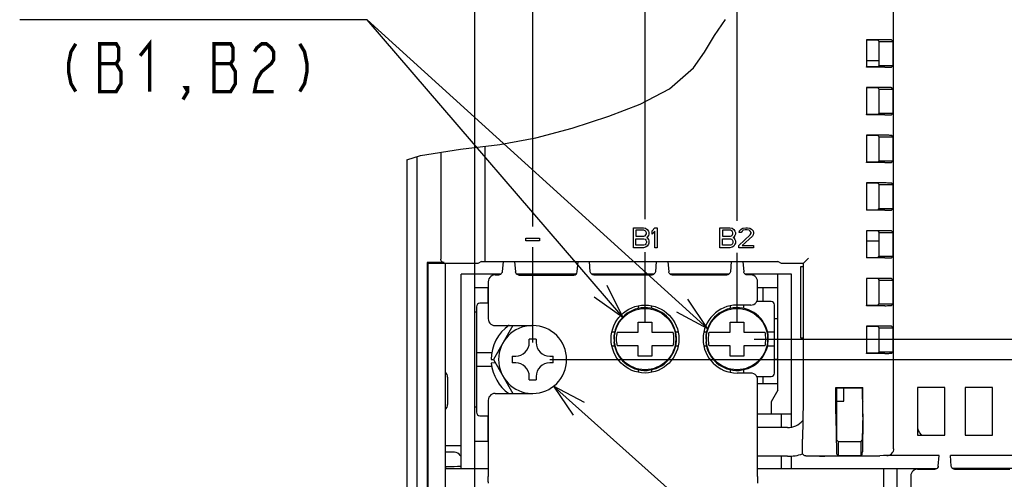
# Model space of a CAD drawing. Extents: x 30 to 410, y 35 to 287.
# Tile 13 of 23: x 204 to 262, y 141 to 168. Entities that reach past the tile are written whole.
import ezdxf

# ---------------------------------------------------------------- set-up
doc = ezdxf.new("R2010")
doc.units = 0
doc.header["$LTSCALE"] = 23.1
doc.layers.get('0').update_dxf_attribs({"linetype": 'CONTINUOUS'})
for name, color, linetype in [('ALL_CURVE', 7, 'CONTINUOUS'), ('ALL_DIM', 7, 'CONTINUOUS'), ('ALL_NOTE', 7, 'CONTINUOUS')]:
    doc.layers.add(name, color=color, linetype=linetype)
doc.dimstyles.get("Standard").update_dxf_attribs({"dimtxt": 2.5, "dimasz": 2.5, "dimexe": 1.25, "dimexo": 0.625, "dimtad": 1, "dimcen": 2.5, "dimazin": 3, "dimtfac": 1, "dimtmove": 0, "dimatfit": 3})

# ---------------------------------------------------------------- blocks, each defined once
blk = doc.blocks.new('_OPEN')
at = {"color": 0, "linetype": 'BYBLOCK'}
for p, q in [((0, 0), (-1, 0.25)), ((-1, -0.25), (0, 0)), ((-1, 0), (0, 0))]:
    blk.add_line(p, q, dxfattribs=at)
blk = doc.blocks.new('_DOT')
at = {"color": 0, "linetype": 'BYBLOCK'}
blk.add_line((-0.25, 0), (-1, 0), dxfattribs=at)
at = {"color": 0, "linetype": 'BYBLOCK', "const_width": 0.25}
blk.add_lwpolyline([(-0.125, 0, 1), (0.125, 0, 1)], format="xyb", close=True, dxfattribs=at)
blk = doc.blocks.new('*D13')
at = {"layer": 'ALL_DIM', "color": 2, "linetype": 'CONTINUOUS'}
for p, q in [((240.622, 155.999), (240.622, 196.886)), ((246.022, 155.897), (246.022, 196.886)), ((240.622, 195.886), (240.372, 195.886)), ((240.372, 195.886), (243.322, 195.886)), ((257.763, 195.886), (243.322, 195.886)), ((246.022, 195.886), (257.763, 195.886)), ((240.622, 149.961), (240.622, 153.957)), ((246.022, 149.961), (246.022, 154.025))]:
    blk.add_line(p, q, dxfattribs=at)
at = {"layer": 'ALL_DIM', "color": 2, "linetype": 'CONTINUOUS', "xscale": 2, "yscale": 2, "zscale": 2}
blk.add_blockref('_DOT', (240.622, 195.886), dxfattribs=at)
at = {"layer": 'ALL_DIM', "color": 2, "linetype": 'CONTINUOUS', "xscale": 2, "yscale": 2, "zscale": 2, "rotation": 180}
blk.add_blockref('_OPEN', (246.022, 195.886), dxfattribs=at)
blk = doc.blocks.new('*D14')
at = {"layer": 'ALL_DIM', "color": 2, "linetype": 'CONTINUOUS'}
for p, q in [((234.022, 155.631), (234.022, 196.886)), ((240.622, 156.067), (240.622, 196.886)), ((234.022, 195.886), (218.638, 195.886)), ((218.638, 195.886), (237.322, 195.886)), ((245.622, 195.886), (237.322, 195.886)), ((240.622, 195.886), (245.622, 195.886)), ((234.022, 148.761), (234.022, 154.215)), ((240.622, 149.961), (240.622, 154.059))]:
    blk.add_line(p, q, dxfattribs=at)
at = {"layer": 'ALL_DIM', "color": 2, "linetype": 'CONTINUOUS', "xscale": 2, "yscale": 2, "zscale": 2}
blk.add_blockref('_OPEN', (234.022, 195.886), dxfattribs=at)
blk = doc.blocks.new('_NONE')
blk = doc.blocks.new('*D15')
at = {"layer": 'ALL_DIM', "color": 2, "linetype": 'CONTINUOUS'}
for p, q in [((230.622, 113.721), (230.622, 190.152)), ((234.022, 155.577), (234.022, 190.152)), ((230.622, 189.152), (220.359, 189.152)), ((220.359, 189.152), (232.322, 189.152)), ((239.022, 189.152), (232.322, 189.152)), ((234.022, 189.152), (239.022, 189.152)), ((234.022, 148.761), (234.022, 154.351))]:
    blk.add_line(p, q, dxfattribs=at)
at = {"layer": 'ALL_DIM', "color": 2, "linetype": 'CONTINUOUS', "xscale": 2, "yscale": 2, "zscale": 2}
blk.add_blockref('_OPEN', (230.622, 189.152), dxfattribs=at)
at = {"layer": 'ALL_DIM', "color": 2, "linetype": 'CONTINUOUS', "xscale": 2, "yscale": 2, "zscale": 2, "rotation": 180}
blk.add_blockref('_OPEN', (234.022, 189.152), dxfattribs=at)
blk = doc.blocks.new('*D16')
at = {"layer": 'ALL_DIM', "color": 2, "linetype": 'CONTINUOUS'}
for p, q in [((309.403, 148.961), (309.403, 154.786)), ((309.403, 154.786), (309.403, 148.361)), ((247.022, 148.961), (310.403, 148.961)), ((309.403, 142.761), (309.403, 148.361)), ((235.022, 147.761), (310.403, 147.761)), ((309.403, 147.761), (309.403, 142.761))]:
    blk.add_line(p, q, dxfattribs=at)
at = {"layer": 'ALL_DIM', "color": 2, "linetype": 'CONTINUOUS', "xscale": 2, "yscale": 2, "zscale": 2, "rotation": 270}
blk.add_blockref('_OPEN', (309.403, 148.961), dxfattribs=at)
blk = doc.blocks.new('*D17')
at = {"layer": 'ALL_DIM', "color": 2, "linetype": 'CONTINUOUS'}
for p, q in [((235.022, 147.761), (310.403, 147.761)), ((309.403, 147.761), (309.403, 142.261)), ((309.403, 136.761), (309.403, 142.261)), ((290.222, 136.761), (310.403, 136.761))]:
    blk.add_line(p, q, dxfattribs=at)
at = {"layer": 'ALL_DIM', "color": 2, "linetype": 'CONTINUOUS', "xscale": 2, "yscale": 2, "zscale": 2}
for name, p, rotation in [('_DOT', (309.403, 147.761), 90), ('_OPEN', (309.403, 136.761), 270)]:
    blk.add_blockref(name, p, dxfattribs=dict(at, rotation=rotation))
blk = doc.blocks.new('*D42')
at = {"layer": 'ALL_DIM', "color": 2, "linetype": 'CONTINUOUS'}
for p, q in [((230.622, 113.721), (230.622, 205.483)), ((274.762, 183.024), (274.762, 205.483)), ((230.622, 204.483), (252.692, 204.483)), ((274.762, 204.483), (252.692, 204.483))]:
    blk.add_line(p, q, dxfattribs=at)
at = {"layer": 'ALL_DIM', "color": 2, "linetype": 'CONTINUOUS', "xscale": 2, "yscale": 2, "zscale": 2, "rotation": 180}
blk.add_blockref('_OPEN', (230.622, 204.483), dxfattribs=at)
at = {"layer": 'ALL_DIM', "color": 2, "linetype": 'CONTINUOUS', "xscale": 2, "yscale": 2, "zscale": 2}
blk.add_blockref('_OPEN', (274.762, 204.483), dxfattribs=at)

msp = doc.modelspace()

# ---------------------------------------------------------------- linework, layer by layer
at = {"color": 7, "linetype": 'CONTINUOUS'}
for p, q in [((255.222, 142.528), (255.222, 171.534)), ((244.707, 166.778), (245.35, 167.718)), ((244.111, 165.798), (244.707, 166.778)), ((253.622, 166.521), (253.622, 164.921)), ((253.622, 166.521), (253.636, 166.507)), ((254.696, 166.521), (253.622, 166.521)), ((253.636, 166.507), (253.636, 164.935)), ((254.289, 166.507), (253.636, 166.507)), ((254.289, 166.507), (254.373, 166.423)), ((254.373, 165.019), (254.373, 166.423)), ((254.373, 166.423), (255.187, 166.423)), ((255.187, 166.423), (255.096, 166.514)), ((255.187, 165.019), (255.187, 166.423)), ((243.457, 164.877), (244.111, 165.798)), ((242.048, 163.646), (243.457, 164.877)), ((253.622, 164.921), (253.636, 164.935)), ((254.696, 164.921), (253.622, 164.921)), ((254.373, 165.299), (253.636, 165.299)), ((254.289, 164.935), (253.636, 164.935)), ((254.289, 164.935), (254.373, 165.019)), ((254.373, 165.019), (255.187, 165.019)), ((255.096, 164.928), (255.187, 165.019)), ((253.622, 163.721), (253.622, 162.121)), ((253.622, 163.721), (253.636, 163.707)), ((254.696, 163.721), (253.622, 163.721)), ((253.636, 163.707), (253.636, 162.135)), ((254.289, 163.707), (253.636, 163.707)), ((254.289, 163.707), (254.373, 163.623)), ((255.187, 163.623), (255.096, 163.714)), ((240.339, 162.742), (242.048, 163.646)), ((254.373, 162.219), (254.373, 163.623)), ((254.373, 163.623), (255.187, 163.623)), ((255.187, 162.219), (255.187, 163.623)), ((238.485, 162.037), (240.339, 162.742)), ((236.337, 161.344), (238.485, 162.037)), ((253.622, 162.121), (253.636, 162.135)), ((254.696, 162.121), (253.622, 162.121)), ((254.289, 162.135), (253.636, 162.135)), ((254.289, 162.135), (254.373, 162.219)), ((254.373, 162.219), (255.187, 162.219)), ((255.096, 162.128), (255.187, 162.219)), ((232.094, 160.38), (234.207, 160.781)), ((234.207, 160.781), (236.337, 161.344)), ((253.622, 160.921), (253.622, 159.321)), ((253.622, 160.921), (253.636, 160.907)), ((254.696, 160.921), (253.622, 160.921)), ((253.636, 160.907), (253.636, 159.335)), ((254.289, 160.907), (253.636, 160.907)), ((254.289, 160.907), (254.373, 160.823)), ((254.373, 159.419), (254.373, 160.823)), ((254.373, 160.823), (255.187, 160.823)), ((255.187, 160.823), (255.096, 160.914)), ((255.187, 159.419), (255.187, 160.823)), ((229.786, 160.104), (232.094, 160.38)), ((231.222, 153.718), (231.222, 160.275)), ((226.622, 159.478), (227.438, 159.738)), ((227.212, 159.666), (227.212, 125.281)), ((227.222, 159.669), (227.222, 117.921)), ((227.438, 159.738), (229.786, 160.104)), ((228.622, 159.922), (228.622, 153.652)), ((226.622, 159.478), (226.622, 117.921)), ((253.622, 159.321), (253.636, 159.335)), ((254.696, 159.321), (253.622, 159.321)), ((254.289, 159.335), (253.636, 159.335)), ((254.289, 159.335), (254.373, 159.419)), ((254.373, 159.419), (255.187, 159.419)), ((255.096, 159.328), (255.187, 159.419)), ((253.622, 158.121), (253.622, 156.521)), ((253.622, 158.121), (253.636, 158.107)), ((254.696, 158.121), (253.622, 158.121)), ((253.636, 158.107), (253.636, 156.535)), ((254.289, 158.107), (253.636, 158.107)), ((254.289, 158.107), (254.373, 158.023)), ((254.373, 156.619), (254.373, 158.023)), ((254.373, 158.023), (255.187, 158.023)), ((255.187, 158.023), (255.096, 158.114)), ((255.187, 156.619), (255.187, 158.023)), ((253.622, 156.521), (253.636, 156.535)), ((254.696, 156.521), (253.622, 156.521)), ((254.289, 156.535), (253.636, 156.535)), ((254.289, 156.535), (254.373, 156.619)), ((254.373, 156.619), (255.187, 156.619)), ((255.096, 156.528), (255.187, 156.619)), ((253.622, 155.321), (253.622, 153.721)), ((253.622, 155.321), (253.636, 155.307)), ((254.696, 155.321), (253.622, 155.321)), ((253.636, 155.307), (253.636, 153.735)), ((254.289, 155.307), (253.636, 155.307)), ((254.289, 155.307), (254.373, 155.223)), ((254.373, 153.819), (254.373, 155.223)), ((254.373, 155.223), (255.187, 155.223)), ((255.187, 155.223), (255.096, 155.314)), ((255.187, 153.819), (255.187, 155.223)), ((253.636, 154.721), (254.373, 154.721)), ((227.829, 153.452), (227.829, 136.596)), ((227.859, 153.41), (227.829, 153.452)), ((228.822, 153.452), (227.829, 153.452)), ((227.859, 153.41), (227.859, 140.053)), ((227.859, 153.41), (228.883, 153.41)), ((228.883, 153.41), (228.883, 140.053)), ((228.894, 153.4), (228.883, 153.41)), ((228.894, 140.26), (228.894, 153.4)), ((230.8, 153.4), (228.894, 153.4)), ((231.022, 153.511), (230.8, 153.4)), ((231.022, 153.511), (248.422, 153.511)), ((232.283, 153.511), (232.23, 152.912)), ((232.961, 153.511), (233.014, 152.904)), ((236.638, 152.904), (236.691, 153.511)), ((237.405, 152.912), (237.353, 153.511)), ((241.283, 153.511), (241.23, 152.912)), ((241.961, 153.511), (242.014, 152.912)), ((245.683, 153.511), (245.63, 152.912)), ((246.361, 153.511), (246.414, 152.912)), ((248.644, 153.4), (248.422, 153.511)), ((249.9, 153.4), (248.644, 153.4)), ((249.9, 153.4), (250.219, 153.718)), ((249.9, 153.4), (249.9, 145.321)), ((253.622, 153.721), (253.636, 153.735)), ((254.696, 153.721), (253.622, 153.721)), ((254.289, 153.735), (253.636, 153.735)), ((254.289, 153.735), (254.373, 153.819)), ((254.373, 153.819), (255.187, 153.819)), ((255.096, 153.728), (255.187, 153.819)), ((229.822, 141.361), (229.822, 152.761)), ((232.137, 152.761), (229.822, 152.761)), ((230.622, 141.361), (230.622, 152.761)), ((231.814, 152.729), (232.031, 152.729)), ((236.556, 152.761), (233.096, 152.761)), ((233.214, 152.721), (236.439, 152.721)), ((237.416, 152.864), (237.405, 152.912)), ((241.137, 152.761), (237.499, 152.761)), ((237.605, 152.729), (241.031, 152.729)), ((238.222, 152.729), (238.222, 152.761)), ((245.537, 152.761), (242.107, 152.761)), ((242.213, 152.729), (245.431, 152.729)), ((243.022, 152.729), (243.022, 152.761)), ((243.622, 152.761), (243.622, 152.729)), ((249.222, 152.761), (246.507, 152.761)), ((246.83, 152.729), (246.613, 152.729)), ((248.422, 145.961), (248.422, 152.761)), ((249.222, 143.79), (249.222, 152.761)), ((249.758, 153.204), (249.758, 149.038)), ((249.9, 153.204), (249.758, 153.204)), ((231.414, 152.329), (231.414, 150.153)), ((247.23, 151.353), (247.23, 152.329)), ((253.622, 152.521), (253.622, 150.921)), ((253.622, 152.521), (253.636, 152.507)), ((254.696, 152.521), (253.622, 152.521)), ((253.636, 152.507), (253.636, 150.935)), ((254.289, 152.507), (253.636, 152.507)), ((254.289, 152.507), (254.373, 152.423)), ((254.373, 151.019), (254.373, 152.423)), ((254.373, 152.423), (255.187, 152.423)), ((255.187, 152.423), (255.096, 152.514)), ((255.187, 151.019), (255.187, 152.423)), ((231.414, 151.961), (230.622, 151.961)), ((231.402, 151.061), (231.402, 151.961)), ((248.422, 151.961), (247.23, 151.961)), ((247.542, 151.961), (247.542, 151.161)), ((231.414, 151.061), (230.922, 151.061)), ((246.83, 150.953), (246.022, 150.953)), ((246.422, 150.757), (246.422, 150.953)), ((248.022, 151.161), (247.179, 151.161)), ((248.222, 146.961), (248.222, 150.961)), ((254.289, 150.935), (254.373, 151.019)), ((254.373, 151.019), (255.187, 151.019)), ((255.096, 150.928), (255.187, 151.019)), ((230.622, 150.561), (230.722, 150.561)), ((230.722, 150.861), (230.722, 144.661)), ((240.222, 150.907), (240.222, 150.757)), ((241.022, 150.757), (241.022, 150.907)), ((245.622, 150.907), (245.622, 150.757)), ((253.622, 150.921), (253.636, 150.935)), ((254.696, 150.921), (253.622, 150.921)), ((254.289, 150.935), (253.636, 150.935)), ((240.222, 149.361), (240.222, 149.961)), ((240.222, 149.961), (241.022, 149.961)), ((241.022, 149.961), (241.022, 149.361)), ((245.622, 149.361), (245.622, 149.961)), ((245.622, 149.961), (246.422, 149.961)), ((246.422, 149.961), (246.422, 149.361)), ((248.222, 150.161), (248.422, 150.161)), ((232.862, 149.753), (231.713, 147.761)), ((231.814, 149.753), (234.022, 149.753)), ((238.826, 149.361), (238.676, 149.361)), ((238.977, 149.361), (240.222, 149.361)), ((241.022, 149.361), (242.267, 149.361)), ((242.568, 149.361), (242.418, 149.361)), ((244.226, 149.361), (244.076, 149.361)), ((244.377, 149.361), (245.622, 149.361)), ((246.422, 149.361), (247.667, 149.361)), ((248.222, 149.361), (247.818, 149.361)), ((253.622, 149.721), (253.622, 148.121)), ((253.622, 149.721), (253.636, 149.707)), ((254.696, 149.721), (253.622, 149.721)), ((253.636, 149.707), (253.636, 148.135)), ((254.289, 149.707), (253.636, 149.707)), ((254.289, 149.707), (254.373, 149.623)), ((254.373, 148.219), (254.373, 149.623)), ((254.373, 149.623), (255.187, 149.623)), ((255.187, 149.623), (255.096, 149.714)), ((255.187, 148.219), (255.187, 149.623)), ((233.822, 148.761), (233.822, 148.961)), ((234.222, 148.961), (233.822, 148.961)), ((234.222, 148.961), (234.222, 148.761)), ((238.782, 148.961), (238.822, 148.961)), ((238.847, 148.806), (238.789, 148.801)), ((244.182, 148.961), (244.222, 148.961)), ((244.247, 148.806), (244.189, 148.801)), ((249.758, 149.038), (249.9, 149.038)), ((231.615, 148.161), (230.722, 148.161)), ((238.676, 148.561), (238.826, 148.561)), ((240.222, 148.561), (238.977, 148.561)), ((240.222, 147.961), (240.222, 148.561)), ((241.022, 148.561), (241.022, 147.961)), ((242.267, 148.561), (241.022, 148.561)), ((242.418, 148.561), (242.568, 148.561)), ((244.076, 148.561), (244.226, 148.561)), ((245.622, 148.561), (244.377, 148.561)), ((245.622, 147.961), (245.622, 148.561)), ((246.422, 148.561), (246.422, 147.961)), ((247.667, 148.561), (246.422, 148.561)), ((247.818, 148.561), (248.222, 148.561)), ((253.622, 148.121), (253.636, 148.135)), ((254.696, 148.121), (253.622, 148.121)), ((254.289, 148.135), (253.636, 148.135)), ((254.289, 148.135), (254.373, 148.219)), ((254.373, 148.219), (255.187, 148.219)), ((255.096, 148.128), (255.187, 148.219)), ((231.582, 147.761), (231.713, 147.761)), ((231.824, 147.569), (231.591, 147.548)), ((231.713, 147.761), (232.862, 145.769)), ((232.822, 147.961), (232.822, 147.561)), ((232.822, 147.961), (233.022, 147.961)), ((233.022, 147.561), (232.822, 147.561)), ((235.022, 147.961), (235.222, 147.961)), ((235.222, 147.561), (235.022, 147.561)), ((235.222, 147.561), (235.222, 147.961)), ((241.022, 147.961), (240.222, 147.961)), ((246.422, 147.961), (245.622, 147.961)), ((248.422, 147.761), (248.222, 147.761)), ((230.722, 147.361), (231.615, 147.361)), ((240.222, 147.165), (240.222, 147.016)), ((241.022, 147.016), (241.022, 147.165)), ((245.622, 147.165), (245.622, 147.015)), ((246.83, 146.969), (246.022, 146.969)), ((246.422, 146.969), (246.422, 147.165)), ((229.022, 146.721), (229.022, 145.121)), ((233.822, 146.561), (233.822, 146.761)), ((233.822, 146.561), (234.222, 146.561)), ((234.222, 146.761), (234.222, 146.561)), ((247.179, 146.761), (248.022, 146.761)), ((247.23, 140.901), (247.23, 146.569)), ((247.23, 146.361), (248.422, 146.361)), ((247.542, 146.761), (247.542, 146.361)), ((231.814, 145.769), (234.022, 145.769)), ((248.422, 145.961), (248.022, 145.268)), ((251.822, 144.687), (251.822, 146.121)), ((251.822, 146.121), (251.836, 146.107)), ((251.822, 146.121), (253.422, 146.121)), ((251.836, 144.57), (251.836, 146.107)), ((251.836, 146.107), (253.408, 146.107)), ((251.864, 146.107), (251.864, 143.041)), ((252.302, 145.321), (252.302, 146.107)), ((253.38, 146.107), (253.38, 145.521)), ((253.408, 146.107), (253.422, 146.121)), ((253.408, 144.57), (253.408, 146.107)), ((253.422, 144.687), (253.422, 146.121)), ((256.622, 146.121), (256.622, 143.321)), ((258.222, 146.121), (256.622, 146.121)), ((256.644, 143.759), (256.644, 146.121)), ((258.222, 143.321), (258.222, 146.121)), ((259.422, 146.121), (259.422, 143.321)), ((261.022, 146.121), (259.422, 146.121)), ((261.022, 143.321), (261.022, 146.121)), ((231.414, 145.369), (231.414, 140.901)), ((248.022, 145.268), (248.022, 144.561)), ((249.9, 145.321), (249.861, 143.081)), ((251.836, 145.321), (252.301, 145.321)), ((230.722, 144.961), (230.622, 144.961)), ((230.922, 144.461), (231.414, 144.461)), ((231.402, 142.961), (231.402, 144.461)), ((249.222, 144.561), (247.23, 144.561)), ((248.622, 144.561), (248.622, 143.763)), ((251.824, 144.404), (251.86, 142.335)), ((251.836, 144.57), (251.863, 143.041)), ((253.408, 144.57), (253.381, 143.041)), ((253.42, 144.404), (253.384, 142.335)), ((248.98, 143.763), (247.23, 143.763)), ((230.622, 142.961), (231.414, 142.961)), ((249.861, 142.3), (249.861, 143.081)), ((251.863, 143.041), (251.958, 142.945)), ((251.958, 142.945), (251.958, 142.125)), ((251.958, 142.945), (253.286, 142.945)), ((253.381, 143.041), (253.286, 142.945)), ((253.286, 142.945), (253.286, 142.125)), ((256.622, 143.321), (258.222, 143.321)), ((259.422, 143.321), (261.022, 143.321)), ((228.894, 142.721), (229.822, 142.721)), ((229.422, 142.321), (228.894, 142.321)), ((229.768, 142.121), (229.822, 142.121)), ((248.98, 142.079), (247.23, 142.079)), ((248.622, 142.079), (248.622, 141.361)), ((249.222, 141.361), (249.222, 142.1)), ((250.061, 142.1), (254.41, 142.1)), ((251.865, 142.218), (251.958, 142.125)), ((251.958, 142.125), (253.286, 142.125)), ((253.379, 142.218), (253.286, 142.125)), ((254.622, 142.121), (254.41, 142.1)), ((257.892, 142.121), (254.622, 142.121)), ((257.838, 141.504), (257.892, 142.121)), ((258.606, 141.504), (258.552, 142.121)), ((262.292, 142.121), (258.552, 142.121)), ((228.95, 141.368), (228.894, 141.373)), ((228.894, 141.361), (231.414, 141.361)), ((228.95, 141.368), (229.215, 141.368)), ((229.138, 141.361), (229.215, 141.368)), ((247.23, 141.361), (257.756, 141.361)), ((254.622, 141.361), (254.622, 130.761)), ((255.422, 130.761), (255.422, 141.361)), ((256.622, 141.321), (257.639, 141.321)), ((262.156, 141.361), (258.688, 141.361)), ((258.805, 141.321), (262.039, 141.321)), ((256.222, 140.921), (256.222, 132.501))]:
    msp.add_line(p, q, dxfattribs=at)
for points in [[(255.096, 166.514), (255.085, 166.516), (255.054, 166.517), (255.006, 166.518), (254.943, 166.52), (254.868, 166.52), (254.784, 166.521), (254.696, 166.521)], [(254.696, 164.921), (254.784, 164.921), (254.868, 164.922), (254.943, 164.923), (255.006, 164.924), (255.054, 164.925), (255.085, 164.926), (255.096, 164.928)], [(255.096, 163.714), (255.085, 163.716), (255.054, 163.717), (255.006, 163.718), (254.943, 163.72), (254.868, 163.72), (254.784, 163.721), (254.696, 163.721)], [(254.696, 162.121), (254.784, 162.121), (254.868, 162.122), (254.943, 162.123), (255.006, 162.124), (255.054, 162.125), (255.085, 162.126), (255.096, 162.128)], [(255.096, 160.914), (255.085, 160.916), (255.054, 160.917), (255.006, 160.918), (254.943, 160.92), (254.868, 160.92), (254.784, 160.921), (254.696, 160.921)], [(254.696, 159.321), (254.784, 159.321), (254.868, 159.322), (254.943, 159.323), (255.006, 159.324), (255.054, 159.325), (255.085, 159.326), (255.096, 159.328)], [(255.096, 158.114), (255.085, 158.116), (255.054, 158.117), (255.006, 158.118), (254.943, 158.12), (254.868, 158.12), (254.784, 158.121), (254.696, 158.121)], [(254.696, 156.521), (254.784, 156.521), (254.868, 156.522), (254.943, 156.523), (255.006, 156.524), (255.054, 156.525), (255.085, 156.526), (255.096, 156.528)], [(255.096, 155.314), (255.085, 155.316), (255.054, 155.317), (255.006, 155.318), (254.943, 155.32), (254.868, 155.32), (254.784, 155.321), (254.696, 155.321)], [(228.822, 153.452), (228.77, 153.459), (228.722, 153.479), (228.681, 153.51), (228.649, 153.552), (228.629, 153.6), (228.622, 153.652)], [(231.239, 153.518), (231.234, 153.528), (231.229, 153.557), (231.225, 153.601), (231.223, 153.656), (231.222, 153.718)], [(254.696, 153.721), (254.784, 153.721), (254.868, 153.722), (254.943, 153.723), (255.006, 153.724), (255.054, 153.725), (255.085, 153.726), (255.096, 153.728)], [(231.814, 152.729), (231.725, 152.719), (231.64, 152.69), (231.564, 152.642), (231.501, 152.579), (231.453, 152.503), (231.424, 152.418), (231.414, 152.329)], [(232.23, 152.912), (232.22, 152.864), (232.198, 152.82), (232.166, 152.782), (232.126, 152.753), (232.08, 152.736), (232.031, 152.729)], [(233.214, 152.721), (233.165, 152.727), (233.119, 152.745), (233.079, 152.774), (233.047, 152.811), (233.025, 152.855), (233.014, 152.904)], [(237.605, 152.729), (237.556, 152.736), (237.51, 152.753), (237.469, 152.782), (237.437, 152.82), (237.416, 152.864)], [(241.23, 152.912), (241.22, 152.864), (241.198, 152.82), (241.166, 152.782), (241.126, 152.753), (241.08, 152.736), (241.031, 152.729)], [(242.213, 152.729), (242.164, 152.736), (242.118, 152.753), (242.078, 152.782), (242.046, 152.82), (242.024, 152.864), (242.014, 152.912)], [(245.63, 152.912), (245.62, 152.864), (245.598, 152.82), (245.566, 152.782), (245.526, 152.753), (245.48, 152.736), (245.431, 152.729)], [(246.613, 152.729), (246.564, 152.736), (246.518, 152.753), (246.478, 152.782), (246.446, 152.82), (246.424, 152.864), (246.414, 152.912)], [(247.23, 152.329), (247.22, 152.418), (247.191, 152.503), (247.143, 152.579), (247.08, 152.642), (247.004, 152.69), (246.919, 152.719), (246.83, 152.729)], [(255.096, 152.514), (255.085, 152.516), (255.054, 152.517), (255.006, 152.518), (254.943, 152.52), (254.868, 152.52), (254.784, 152.521), (254.696, 152.521)], [(246.83, 150.953), (246.919, 150.963), (247.004, 150.992), (247.08, 151.04), (247.143, 151.103), (247.191, 151.179), (247.22, 151.264), (247.23, 151.353)], [(254.696, 150.921), (254.784, 150.921), (254.868, 150.922), (254.943, 150.923), (255.006, 150.924), (255.054, 150.925), (255.085, 150.926), (255.096, 150.928)], [(231.414, 150.153), (231.424, 150.064), (231.453, 149.979), (231.501, 149.903), (231.564, 149.84), (231.64, 149.792), (231.725, 149.763), (231.814, 149.753)], [(255.096, 149.714), (255.085, 149.716), (255.054, 149.717), (255.006, 149.718), (254.943, 149.72), (254.868, 149.72), (254.784, 149.721), (254.696, 149.721)], [(254.696, 148.121), (254.784, 148.121), (254.868, 148.122), (254.943, 148.123), (255.006, 148.124), (255.054, 148.125), (255.085, 148.126), (255.096, 148.128)], [(247.23, 146.569), (247.22, 146.658), (247.191, 146.743), (247.143, 146.819), (247.08, 146.882), (247.004, 146.93), (246.919, 146.959), (246.83, 146.969)], [(231.814, 145.769), (231.725, 145.759), (231.64, 145.73), (231.564, 145.682), (231.501, 145.619), (231.453, 145.543), (231.424, 145.458), (231.414, 145.369)], [(251.822, 144.687), (251.822, 144.609), (251.823, 144.534), (251.823, 144.465), (251.824, 144.404)], [(253.42, 144.404), (253.421, 144.465), (253.421, 144.534), (253.422, 144.609), (253.422, 144.687)], [(256.869, 143.321), (256.732, 143.472), (256.654, 143.661), (256.644, 143.759)], [(250.061, 142.1), (250.01, 142.107), (249.961, 142.127), (249.92, 142.159), (249.888, 142.2), (249.868, 142.248), (249.861, 142.3)], [(251.86, 142.335), (251.861, 142.286), (251.862, 142.249), (251.864, 142.226), (251.865, 142.218)], [(253.379, 142.218), (253.38, 142.226), (253.382, 142.249), (253.383, 142.286), (253.384, 142.335)], [(254.825, 142.125), (254.902, 142.133), (254.973, 142.155), (255.035, 142.188), (255.088, 142.229), (255.132, 142.275), (255.166, 142.325)], [(255.222, 142.528), (255.216, 142.457), (255.197, 142.389), (255.166, 142.325)], [(229.022, 141.464), (228.898, 141.469), (228.894, 141.47)], [(229.822, 141.476), (229.613, 141.472), (229.404, 141.468), (229.207, 141.465), (229.022, 141.464)], [(256.622, 141.321), (256.533, 141.311), (256.448, 141.281), (256.373, 141.234), (256.309, 141.17), (256.262, 141.095), (256.232, 141.01), (256.222, 140.921)], [(257.838, 141.504), (257.828, 141.455), (257.806, 141.411), (257.774, 141.374), (257.734, 141.345), (257.688, 141.327), (257.639, 141.321)], [(258.805, 141.321), (258.756, 141.327), (258.71, 141.345), (258.67, 141.374), (258.638, 141.411), (258.616, 141.455), (258.606, 141.504)], [(231.42, 140.501), (231.419, 140.515), (231.417, 140.547), (231.416, 140.596), (231.415, 140.658), (231.414, 140.733), (231.414, 140.815), (231.414, 140.901)], [(247.23, 140.901), (247.23, 140.815), (247.23, 140.733), (247.229, 140.658), (247.228, 140.596), (247.227, 140.547), (247.225, 140.515), (247.224, 140.501)]]:
    msp.add_lwpolyline(points, dxfattribs=at)
for centre, radius in [((240.622, 148.961), 1.992), ((240.622, 148.961), 1.8), ((246.022, 148.961), 1.8)]:
    msp.add_circle(centre, radius, dxfattribs=at)
for centre, radius, start, end in [((236.439, 152.921), 0.2, 270, 355), ((230.922, 150.861), 0.2, 90, 180), ((246.022, 148.961), 1.992, 90, 270), ((248.022, 150.961), 0.2, 0, 90), ((240.622, 148.961), 1.84, 185, 180), ((246.022, 148.961), 1.84, 185, 180), ((234.022, 147.761), 2.44, 124.56619, 180), ((234.022, 147.761), 2, 91.87818, 268.12182), ((234.022, 147.761), 1.992, 270, 90), ((240.622, 148.961), 1.693, 166.3322, 193.6678), ((240.622, 148.961), 1.693, 346.3322, 13.6678), ((246.022, 148.961), 1.693, 166.3322, 193.6678), ((246.022, 148.961), 1.693, 346.3322, 13.6678), ((233.022, 148.761), 0.8, 270, 360), ((235.022, 148.761), 0.8, 180, 270), ((234.022, 147.761), 2.44, 185, 234.87825), ((233.022, 146.761), 0.8, 0, 90), ((235.022, 146.761), 0.8, 90, 180), ((228.622, 146.721), 0.4, 359.99996, 46.97054), ((248.022, 146.961), 0.2, 270, 360), ((254.222, 145.521), 0.842, 180, 194.65781), ((228.622, 145.121), 0.4, 313.02946, 0.00004), ((230.922, 144.661), 0.2, 180, 270), ((248.98, 144.963), 2.884, 353.60121, 360), ((248.98, 144.963), 1.2, 270, 318.88091), ((229.422, 141.921), 0.4, 29.99998, 90.00004), ((248.98, 144.963), 2.884, 270, 288.14466), ((251.022, 142.921), 0.842, 258.79273, 281.20727)]:
    msp.add_arc(centre, radius, start, end, dxfattribs=at)
at = {"layer": 'ALL_CURVE', "color": 4, "linetype": 'CONTINUOUS'}
for p, q in [((239.942, 154.321), (239.942, 155.493)), ((239.942, 155.493), (240.528, 155.493)), ((240.088, 155.343), (240.088, 154.994)), ((240.552, 155.343), (240.088, 155.343)), ((240.088, 154.994), (240.552, 154.994)), ((240.528, 155.493), (240.65, 155.468)), ((240.626, 155.318), (240.552, 155.343)), ((240.552, 154.994), (240.626, 155.019)), ((240.674, 155.269), (240.626, 155.318)), ((240.626, 155.019), (240.674, 155.069)), ((240.65, 155.468), (240.748, 155.393)), ((240.699, 155.194), (240.674, 155.269)), ((240.674, 155.069), (240.699, 155.144)), ((240.699, 155.144), (240.699, 155.194)), ((240.748, 155.393), (240.821, 155.294)), ((240.821, 155.044), (240.748, 154.944)), ((240.821, 155.294), (240.845, 155.219)), ((240.845, 155.119), (240.821, 155.044)), ((240.845, 155.219), (240.845, 155.119)), ((241.041, 155.318), (241.187, 155.493)), ((241.041, 155.119), (241.041, 155.318)), ((241.187, 155.294), (241.041, 155.119)), ((241.187, 155.493), (241.334, 155.493)), ((241.187, 154.321), (241.187, 155.294)), ((241.334, 155.493), (241.334, 154.321)), ((245.022, 154.321), (245.022, 155.493)), ((245.022, 155.493), (245.608, 155.493)), ((245.168, 155.343), (245.168, 154.994)), ((245.632, 155.343), (245.168, 155.343)), ((245.168, 154.994), (245.632, 154.994)), ((245.608, 155.493), (245.73, 155.468)), ((245.706, 155.318), (245.632, 155.343)), ((245.632, 154.994), (245.706, 155.019)), ((245.754, 155.269), (245.706, 155.318)), ((245.706, 155.019), (245.754, 155.069)), ((245.73, 155.468), (245.828, 155.393)), ((245.779, 155.194), (245.754, 155.269)), ((245.754, 155.069), (245.779, 155.144)), ((245.779, 155.144), (245.779, 155.194)), ((245.828, 155.393), (245.901, 155.294)), ((245.901, 155.044), (245.828, 154.944)), ((245.901, 155.294), (245.925, 155.219)), ((245.925, 155.119), (245.901, 155.044)), ((245.925, 155.219), (245.925, 155.119)), ((246.121, 154.446), (246.804, 155.069)), ((246.145, 155.219), (246.17, 155.318)), ((246.267, 155.219), (246.145, 155.219)), ((246.17, 155.318), (246.267, 155.418)), ((246.267, 155.418), (246.365, 155.468)), ((246.316, 155.294), (246.267, 155.219)), ((246.389, 155.343), (246.316, 155.294)), ((246.926, 154.994), (246.316, 154.446)), ((246.365, 155.468), (246.536, 155.493)), ((246.511, 155.368), (246.389, 155.343)), ((246.609, 155.368), (246.511, 155.368)), ((246.536, 155.493), (246.633, 155.493)), ((246.731, 155.343), (246.609, 155.368)), ((246.633, 155.493), (246.78, 155.468)), ((246.804, 155.294), (246.731, 155.343)), ((246.78, 155.468), (246.878, 155.418)), ((246.853, 155.219), (246.804, 155.294)), ((246.804, 155.069), (246.853, 155.169)), ((246.853, 155.169), (246.853, 155.219)), ((246.878, 155.418), (246.975, 155.318)), ((246.975, 155.069), (246.926, 154.994)), ((246.975, 155.318), (247, 155.219)), ((247, 155.169), (246.975, 155.069)), ((247, 155.219), (247, 155.169)), ((233.622, 154.721), (233.622, 154.881)), ((233.622, 154.881), (234.422, 154.881)), ((234.422, 154.721), (233.622, 154.721)), ((234.422, 154.881), (234.422, 154.721)), ((240.088, 154.471), (240.088, 154.845)), ((240.088, 154.845), (240.552, 154.845)), ((240.552, 154.471), (240.088, 154.471)), ((240.552, 154.845), (240.626, 154.82)), ((240.626, 154.496), (240.552, 154.471)), ((240.626, 154.82), (240.674, 154.77)), ((240.674, 154.545), (240.626, 154.496)), ((240.748, 154.421), (240.65, 154.346)), ((240.674, 154.77), (240.699, 154.695)), ((240.699, 154.62), (240.674, 154.545)), ((240.748, 154.944), (240.699, 154.92)), ((240.699, 154.92), (240.748, 154.895)), ((240.699, 154.695), (240.699, 154.62)), ((240.748, 154.895), (240.821, 154.795)), ((240.821, 154.521), (240.748, 154.421)), ((240.821, 154.795), (240.845, 154.72)), ((240.845, 154.595), (240.821, 154.521)), ((240.845, 154.72), (240.845, 154.595)), ((245.168, 154.471), (245.168, 154.845)), ((245.168, 154.845), (245.632, 154.845)), ((245.632, 154.471), (245.168, 154.471)), ((245.632, 154.845), (245.706, 154.82)), ((245.706, 154.496), (245.632, 154.471)), ((245.706, 154.82), (245.754, 154.77)), ((245.754, 154.545), (245.706, 154.496)), ((245.828, 154.421), (245.73, 154.346)), ((245.754, 154.77), (245.779, 154.695)), ((245.779, 154.62), (245.754, 154.545)), ((245.828, 154.944), (245.779, 154.92)), ((245.779, 154.92), (245.828, 154.895)), ((245.779, 154.695), (245.779, 154.62)), ((245.828, 154.895), (245.901, 154.795)), ((245.901, 154.521), (245.828, 154.421)), ((245.901, 154.795), (245.925, 154.72)), ((245.925, 154.595), (245.901, 154.521)), ((245.925, 154.72), (245.925, 154.595)), ((246.121, 154.321), (246.121, 154.446)), ((246.316, 154.446), (247, 154.446)), ((247, 154.446), (247, 154.321)), ((240.528, 154.321), (239.942, 154.321)), ((240.65, 154.346), (240.528, 154.321)), ((241.334, 154.321), (241.187, 154.321)), ((245.608, 154.321), (245.022, 154.321)), ((245.73, 154.346), (245.608, 154.321)), ((247, 154.321), (246.121, 154.321))]:
    msp.add_line(p, q, dxfattribs=at)
at = {"layer": 'ALL_NOTE', "color": 2, "linetype": 'CONTINUOUS'}
for p, q in [((224.05, 167.691), (203.89, 167.691)), ((224.05, 167.691), (203.89, 167.691)), ((224.3, 167.691), (224.05, 167.691)), ((224.3, 167.691), (224.05, 167.691)), ((244.29, 149.581), (224.3, 167.691)), ((239.312, 150.253), (224.3, 167.691)), ((235.245, 146.19), (298.872, 89.502))]:
    msp.add_line(p, q, dxfattribs=at)
at = {"layer": 'ALL_NOTE', "color": 2, "linetype": 'CONTINUOUS', "const_width": 0.2}
for points in [[(210.962, 165.588), (211.522, 166.288), (211.522, 163.488)], [(207.182, 166.288), (206.902, 165.821), (206.762, 165.121), (206.762, 164.655), (206.902, 163.955), (207.182, 163.488)], [(208.582, 166.288), (208.582, 163.488), (209.562, 163.488), (209.702, 163.721), (209.842, 163.955), (209.842, 164.655), (209.702, 164.888), (209.562, 165.121), (209.702, 165.355), (209.702, 166.055), (209.562, 166.288), (208.582, 166.288)], [(215.302, 166.288), (215.302, 163.488), (216.282, 163.488), (216.422, 163.721), (216.562, 163.955), (216.562, 164.655), (216.422, 164.888), (216.282, 165.121), (216.422, 165.355), (216.422, 166.055), (216.282, 166.288), (215.302, 166.288)], [(217.682, 165.821), (217.822, 166.055), (218.102, 166.288), (218.382, 166.288), (218.662, 166.055), (218.802, 165.821), (218.802, 165.355), (218.662, 165.121), (218.382, 164.888), (218.102, 164.655), (217.822, 164.188), (217.682, 163.488), (218.802, 163.488)], [(220.342, 166.288), (220.622, 165.821), (220.762, 165.121), (220.762, 164.655), (220.622, 163.955), (220.342, 163.488)], [(208.582, 165.121), (209.562, 165.121)], [(215.302, 165.121), (216.282, 165.121)], [(213.762, 163.488), (213.622, 163.721), (213.762, 163.721), (213.762, 163.488), (213.482, 163.021)]]:
    msp.add_lwpolyline(points, dxfattribs=at)
at = {"layer": 'ALL_NOTE', "color": 2, "linetype": 'CONTINUOUS'}
for points in [[(237.628, 151.442), (239.312, 150.253), (238.386, 152.095)], [(242.472, 150.554), (244.29, 149.581), (243.143, 151.295)], [(237.071, 145.232), (235.245, 146.19), (236.406, 144.486)]]:
    msp.add_lwpolyline(points, dxfattribs=at)

# ---------------------------------------------------------------- dimensions: what is measured, and where the dimension line sits
at = {"layer": 'ALL_DIM', "color": 2, "linetype": 'CONTINUOUS'}
dim = msp.add_linear_dim(base=(274.762, 204.483), p1=(230.622, 113.721), p2=(274.762, 183.024), dimstyle='Standard', dxfattribs=at)
dim.commit()
dim.dimension.update_dxf_attribs({"geometry": '*D42', "text_midpoint": (254.612, 205.183), "dimtype": 128})
for base, p1, p2, angle, override, picture, middle in [((234.022, 195.886), (240.622, 149.961), (234.022, 148.761), 180, {"dimblk1": 'NONE', "dimsah": 1}, '*D14', (218.638, 196.586)), ((240.622, 195.886), (246.022, 149.961), (240.622, 149.961), 180, {"dimblk2": 'DOT', "dimsah": 1}, '*D13', (248.803, 196.586)), ((309.403, 147.761), (247.022, 148.961), (235.022, 147.761), 270, {"dimblk2": 'NONE', "dimsah": 1}, '*D16', (308.703, 152.546)), ((309.403, 136.761), (235.022, 147.761), (290.222, 136.761), 270, {"dimblk1": 'DOT', "dimsah": 1}, '*D17', (308.703, 138.138))]:
    dim = msp.add_linear_dim(base=base, p1=p1, p2=p2, angle=angle, dimstyle='Standard', override=override, dxfattribs=at)
    dim.commit()
    dim.dimension.update_dxf_attribs({"geometry": picture, "text_midpoint": middle, "dimtype": 128})
dim = msp.add_linear_dim(base=(230.622, 189.152), p1=(234.022, 148.761), p2=(230.622, 113.721), angle=180, dimstyle='Standard', dxfattribs=at)
dim.commit()
dim.dimension.update_dxf_attribs({"geometry": '*D15', "text_midpoint": (220.359, 189.852), "dimtype": 128})

doc.saveas('drawing.dxf')
